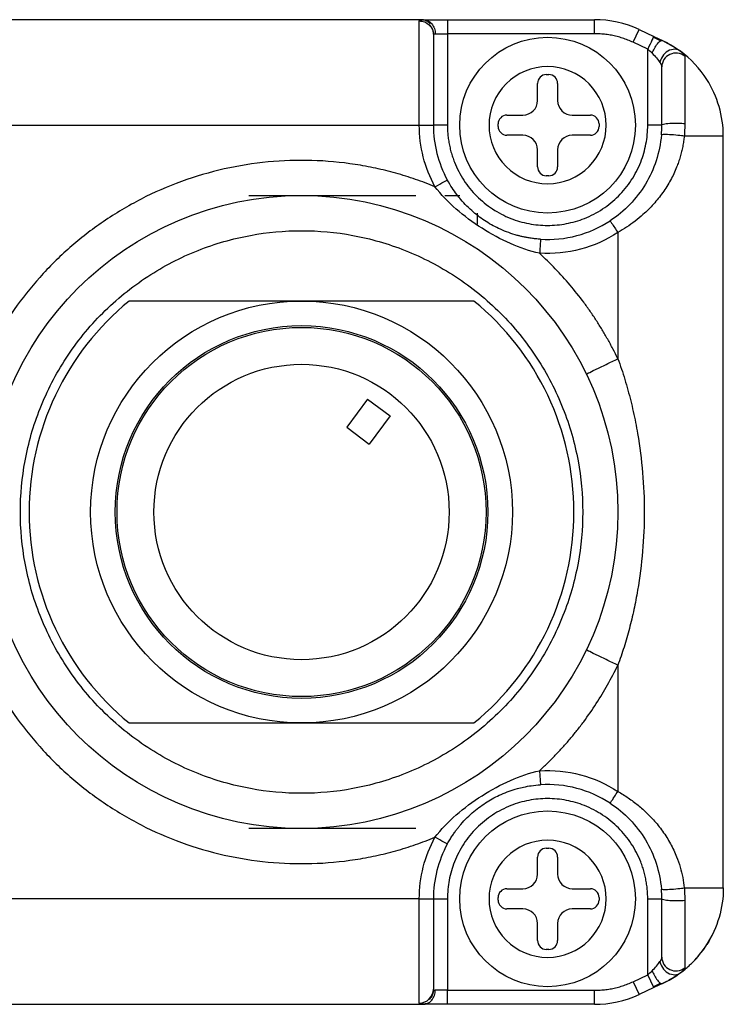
# Model space of a CAD drawing. Header units: inches. Extents: x 0.2 to 10.8, y 0.2 to 8.2.
# Tile 6 of 24: x 4.48 to 4.743, y 1.181 to 1.549. Entities that reach past the tile are written whole.
import ezdxf

# ---------------------------------------------------------------- set-up
doc = ezdxf.new("R2010")
doc.units = ezdxf.units.IN
doc.header["$MEASUREMENT"] = 0

msp = doc.modelspace()

# ---------------------------------------------------------------- linework, layer by layer
for p, q in [((4.630477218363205, 1.54855516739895), (4.434750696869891, 1.54855516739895)), ((4.629070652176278, 1.509185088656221), (4.629070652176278, 1.548086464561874)), ((4.632146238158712, 1.548188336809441), (4.631211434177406, 1.548070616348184)), ((4.639569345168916, 1.54855516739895), (4.639569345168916, 1.543305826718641)), ((4.639569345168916, 1.54855516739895), (4.694489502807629, 1.54855516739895)), ((4.694489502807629, 1.543305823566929), (4.694489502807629, 1.54855516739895)), ((4.633936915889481, 1.544841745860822), (4.634101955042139, 1.54513580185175)), ((4.708909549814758, 1.54010897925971), (4.711128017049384, 1.544866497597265)), ((4.711128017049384, 1.544866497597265), (4.716590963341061, 1.542319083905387)), ((4.635023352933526, 1.543305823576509), (4.639569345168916, 1.543305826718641)), ((4.694489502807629, 1.543305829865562), (4.639569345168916, 1.543305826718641)), ((4.639569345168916, 1.543305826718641), (4.639569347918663, 1.509185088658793)), ((4.714372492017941, 1.537561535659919), (4.7089095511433, 1.540108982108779)), ((4.719160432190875, 1.540653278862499), (4.716454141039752, 1.542070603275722)), ((4.71659096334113, 1.542319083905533), (4.71985615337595, 1.540796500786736)), ((4.714372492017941, 1.509185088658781), (4.714372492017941, 1.537561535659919)), ((4.727231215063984, 1.536227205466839), (4.725994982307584, 1.537157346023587)), ((4.719609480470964, 1.53105394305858), (4.719777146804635, 1.532196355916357)), ((4.676499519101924, 1.528048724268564), (4.677442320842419, 1.528048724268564)), ((4.673218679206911, 1.518405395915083), (4.673218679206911, 1.524767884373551)), ((4.680723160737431, 1.524767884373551), (4.680723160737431, 1.518405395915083)), ((4.661784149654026, 1.512937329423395), (4.667750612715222, 1.512937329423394)), ((4.686191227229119, 1.512937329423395), (4.692949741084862, 1.512937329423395)), ((4.436157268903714, 1.509185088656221), (4.629070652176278, 1.50918508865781)), ((4.629070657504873, 1.50918508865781), (4.634320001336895, 1.509185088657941)), ((4.639569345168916, 1.509185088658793), (4.634320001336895, 1.509185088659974)), ((4.658503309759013, 1.508713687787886), (4.658503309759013, 1.509656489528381)), ((4.696230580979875, 1.509656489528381), (4.696230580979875, 1.508713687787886)), ((4.719621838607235, 1.509185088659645), (4.714372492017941, 1.509185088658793)), ((4.667750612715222, 1.505432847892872), (4.661784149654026, 1.505432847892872)), ((4.692949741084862, 1.505432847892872), (4.686191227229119, 1.505432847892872)), ((4.742587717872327, 1.224541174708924), (4.742587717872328, 1.505115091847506)), ((4.673218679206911, 1.493602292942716), (4.673218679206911, 1.499964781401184)), ((4.680723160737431, 1.499964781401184), (4.680723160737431, 1.493602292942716)), ((4.677442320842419, 1.490321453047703), (4.676499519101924, 1.490321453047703)), ((4.565422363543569, 1.482938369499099), (4.627758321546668, 1.482938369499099)), ((4.638655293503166, 1.482938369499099), (4.644162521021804, 1.482938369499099)), ((4.650724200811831, 1.476376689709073), (4.650724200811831, 1.472262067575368)), ((4.703217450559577, 1.469115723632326), (4.703217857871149, 1.422030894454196)), ((4.64948213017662, 1.44356829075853), (4.520732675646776, 1.44356829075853)), ((4.585107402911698, 1.44356829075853), (4.520732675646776, 1.44356829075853)), ((4.64948213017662, 1.44356829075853), (4.585107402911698, 1.44356829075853)), ((4.609773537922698, 1.406981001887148), (4.601966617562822, 1.396432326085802)), ((4.609773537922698, 1.406981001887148), (4.618212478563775, 1.400735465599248)), ((4.618212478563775, 1.400735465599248), (4.6104055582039, 1.390186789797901)), ((4.601966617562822, 1.396432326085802), (4.6104055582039, 1.390186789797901)), ((4.703217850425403, 1.307625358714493), (4.703217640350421, 1.260540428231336)), ((4.520732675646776, 1.2860879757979), (4.64948213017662, 1.2860879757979)), ((4.520732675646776, 1.2860879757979), (4.585107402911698, 1.2860879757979)), ((4.585107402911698, 1.2860879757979), (4.64948213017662, 1.2860879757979)), ((4.673991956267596, 1.268278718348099), (4.674318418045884, 1.263039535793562)), ((4.699280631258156, 1.256821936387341), (4.699280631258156, 1.256665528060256)), ((4.627758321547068, 1.246717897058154), (4.565422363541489, 1.246717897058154)), ((4.67649951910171, 1.239334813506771), (4.677442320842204, 1.239334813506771)), ((4.673218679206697, 1.22969148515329), (4.673218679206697, 1.236053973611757)), ((4.680723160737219, 1.236053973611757), (4.68072316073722, 1.22969148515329)), ((4.661784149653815, 1.224223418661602), (4.667750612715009, 1.224223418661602)), ((4.686191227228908, 1.224223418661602), (4.692949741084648, 1.224223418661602)), ((4.629070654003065, 1.220471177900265), (4.436157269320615, 1.220471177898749)), ((4.629070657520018, 1.181569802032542), (4.629070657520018, 1.220471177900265)), ((4.629070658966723, 1.220471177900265), (4.634320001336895, 1.220471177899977)), ((4.634320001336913, 1.220471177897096), (4.639569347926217, 1.220471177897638)), ((4.639569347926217, 1.220471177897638), (4.639569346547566, 1.186350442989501)), ((4.6585033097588, 1.219999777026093), (4.6585033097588, 1.220942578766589)), ((4.696230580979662, 1.220942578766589), (4.696230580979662, 1.219999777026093)), ((4.714372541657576, 1.192094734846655), (4.714372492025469, 1.220471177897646)), ((4.714372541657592, 1.220471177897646), (4.719621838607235, 1.220471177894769)), ((4.667750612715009, 1.21671893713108), (4.661784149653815, 1.21671893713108)), ((4.692949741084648, 1.21671893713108), (4.686191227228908, 1.21671893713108)), ((4.673218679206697, 1.204888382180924), (4.673218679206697, 1.211250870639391)), ((4.680723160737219, 1.211250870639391), (4.680723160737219, 1.204888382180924)), ((4.677442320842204, 1.201607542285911), (4.67649951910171, 1.201607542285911)), ((4.719777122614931, 1.197459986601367), (4.719609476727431, 1.198602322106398)), ((4.708909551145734, 1.189547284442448), (4.714372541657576, 1.192094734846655)), ((4.716590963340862, 1.187337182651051), (4.714372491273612, 1.192094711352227)), ((4.725994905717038, 1.192498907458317), (4.727786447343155, 1.193846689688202)), ((4.7089095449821, 1.189547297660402), (4.711128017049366, 1.184789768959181)), ((4.716590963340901, 1.187337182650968), (4.711128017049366, 1.184789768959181)), ((4.716454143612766, 1.187585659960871), (4.719160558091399, 1.189003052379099)), ((4.719856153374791, 1.188859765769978), (4.716590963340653, 1.187337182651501)), ((4.634092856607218, 1.184491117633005), (4.633930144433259, 1.18479806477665)), ((4.639569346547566, 1.186350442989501), (4.635023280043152, 1.186350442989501)), ((4.639569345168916, 1.18110109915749), (4.639569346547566, 1.186350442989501)), ((4.639569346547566, 1.186350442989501), (4.694489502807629, 1.186350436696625)), ((4.694489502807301, 1.18110109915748), (4.694489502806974, 1.186350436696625)), ((4.434750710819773, 1.18110109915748), (4.630477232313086, 1.18110109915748)), ((4.631209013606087, 1.181581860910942), (4.632153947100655, 1.181464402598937)), ((4.694489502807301, 1.18110109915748), (4.639569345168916, 1.18110109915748))]:
    msp.add_line(p, q)
at = {"flags": 128}
msp.add_lwpolyline([(4.71985615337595, 1.540796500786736), (4.724732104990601, 1.538086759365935), (4.726933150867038, 1.536540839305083)], dxfattribs=at)
for centre, radius in [((4.67697091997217, 1.509185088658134), 0.03280839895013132), ((4.585107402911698, 1.364828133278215), 0.1181102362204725), ((4.585107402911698, 1.364828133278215), 0.07874017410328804), ((4.585107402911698, 1.364828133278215), 0.06955382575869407), ((4.585107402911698, 1.364828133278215), 0.06889763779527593), ((4.585107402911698, 1.364828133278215), 0.05511811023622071), ((4.676970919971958, 1.220471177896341), 0.0328083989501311)]:
    msp.add_circle(centre, radius)
for centre, radius, start, end in [((4.694489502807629, 1.509185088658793), 0.03937007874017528, 65.00000000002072, 90), ((4.70321763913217, 1.505115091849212), 0.03937007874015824, 32.50000000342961, 53.60187623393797), ((4.676499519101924, 1.524767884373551), 0.003280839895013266, 90, 180), ((4.677442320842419, 1.524767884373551), 0.003280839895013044, 0, 90), ((4.70321763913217, 1.505115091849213), 0.039370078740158, 0, 32.50000000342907), ((4.667750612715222, 1.518405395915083), 0.005468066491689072, 270.0000000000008, 0), ((4.686191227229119, 1.518405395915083), 0.005468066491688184, 180, 270.0000000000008), ((4.661784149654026, 1.509656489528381), 0.003280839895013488, 90, 180), ((4.692949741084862, 1.509656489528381), 0.003280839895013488, 0, 90), ((4.676970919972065, 1.509185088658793), 0.04265091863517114, 179.999999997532, 208.6231741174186), ((4.661784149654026, 1.508713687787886), 0.003280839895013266, 180, 270.0000000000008), ((4.692949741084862, 1.508713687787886), 0.003280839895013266, 270.0000000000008, 0), ((4.667750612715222, 1.499964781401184), 0.005468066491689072, 0, 90), ((4.686191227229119, 1.499964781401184), 0.005468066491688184, 90, 180), ((4.676499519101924, 1.493602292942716), 0.003280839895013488, 180, 270.0000000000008), ((4.677442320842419, 1.493602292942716), 0.003280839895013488, 270.0000000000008, 0), ((4.676970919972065, 1.509185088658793), 0.04265091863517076, 266.4344429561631, 303.2261654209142), ((4.585107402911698, 1.364828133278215), 0.1017060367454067, 129.2680260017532, 230.7319739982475), ((4.585107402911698, 1.364828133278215), 0.1017060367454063, 309.2680260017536, 50.73197399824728), ((4.676970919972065, 1.220471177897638), 0.04265091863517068, 56.77384061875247, 93.56555870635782), ((4.676970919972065, 1.220471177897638), 0.04265091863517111, 151.3768275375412, 180), ((4.67649951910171, 1.236053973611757), 0.003280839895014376, 90, 180), ((4.677442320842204, 1.236053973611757), 0.003280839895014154, 0, 90), ((4.667750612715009, 1.22969148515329), 0.005468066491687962, 270.0000000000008, 0), ((4.686191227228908, 1.22969148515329), 0.005468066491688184, 180, 270.0000000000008), ((4.661784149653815, 1.220942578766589), 0.003280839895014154, 90, 180), ((4.692949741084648, 1.220942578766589), 0.003280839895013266, 0, 90), ((4.661784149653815, 1.219999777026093), 0.003280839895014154, 180, 270.0000000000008), ((4.692949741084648, 1.219999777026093), 0.003280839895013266, 270.0000000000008, 0), ((4.667750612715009, 1.211250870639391), 0.005468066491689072, 0, 90), ((4.686191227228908, 1.211250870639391), 0.005468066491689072, 90, 180), ((4.703217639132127, 1.224541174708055), 0.03937007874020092, 315.8718902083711, 335.7415751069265), ((4.67649951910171, 1.204888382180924), 0.003280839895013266, 180, 270.0000000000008), ((4.677442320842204, 1.204888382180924), 0.003280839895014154, 270.0000000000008, 0), ((4.703217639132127, 1.224541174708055), 0.03937007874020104, 295.000000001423, 311.5015719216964), ((4.694489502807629, 1.220471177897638), 0.03937007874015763, 269.9999999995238, 294.9999999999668)]:
    msp.add_arc(centre, radius, start, end)
for points, knots in [([(4.629070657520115, 1.548086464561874), (4.629081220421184, 1.548148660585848), (4.629102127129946, 1.548271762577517), (4.629276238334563, 1.548402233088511), (4.629558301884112, 1.548492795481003), (4.629948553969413, 1.548545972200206), (4.63030069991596, 1.548552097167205), (4.630477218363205, 1.54855516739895)], [0, 0, 0, 0, 0.2050479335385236, 0.4058428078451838, 0.6040852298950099, 0.8015417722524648, 0.9999999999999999, 0.9999999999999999, 0.9999999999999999, 0.9999999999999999]), ([(4.629070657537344, 1.548085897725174), (4.629689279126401, 1.548085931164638), (4.630356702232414, 1.547974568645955), (4.631649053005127, 1.547469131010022), (4.632269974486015, 1.547073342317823), (4.633295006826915, 1.546060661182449), (4.633695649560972, 1.545447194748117), (4.634207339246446, 1.544170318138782), (4.634320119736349, 1.543510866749), (4.634320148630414, 1.542899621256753)], [0, 0, 0, 0, 0.25, 0.25, 0.5, 0.5, 0.75, 0.75, 1, 1, 1, 1]), ([(4.63324057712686, 1.546992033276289), (4.632982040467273, 1.547234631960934), (4.632470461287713, 1.547714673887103), (4.631566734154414, 1.54819110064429), (4.630640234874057, 1.548481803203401), (4.630016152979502, 1.548511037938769), (4.629713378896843, 1.548525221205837)], [0, 0, 0, 0, 0.2630023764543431, 0.5204157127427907, 0.7673291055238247, 1, 1, 1, 1]), ([(4.630477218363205, 1.54855516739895), (4.630670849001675, 1.54855516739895), (4.63105536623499, 1.54855516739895), (4.631748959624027, 1.54855516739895), (4.632520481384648, 1.54855516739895), (4.63337871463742, 1.54855516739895), (4.634762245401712, 1.54855516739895), (4.636814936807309, 1.54855516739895), (4.638649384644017, 1.54855516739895), (4.639569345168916, 1.54855516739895)], [0, 0, 0, 0, 0.1007418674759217, 0.2000560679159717, 0.2990521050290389, 0.3988500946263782, 0.5005436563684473, 0.7495267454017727, 1, 1, 1, 1]), ([(4.630477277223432, 1.548554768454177), (4.63101301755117, 1.548554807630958), (4.631591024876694, 1.548442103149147), (4.632710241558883, 1.547930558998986), (4.633247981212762, 1.547529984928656), (4.634135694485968, 1.546505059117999), (4.6344826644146, 1.54588417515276), (4.634925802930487, 1.544591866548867), (4.635023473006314, 1.543924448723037), (4.635023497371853, 1.543305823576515)], [0, 0, 0, 0, 0.25, 0.25, 0.5, 0.5, 0.75, 0.75, 1, 1, 1, 1]), ([(4.632785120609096, 1.546771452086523), (4.633030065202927, 1.546499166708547), (4.63351474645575, 1.54596038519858), (4.634002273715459, 1.545004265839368), (4.634305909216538, 1.544022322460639), (4.634345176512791, 1.543359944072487), (4.63436422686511, 1.543038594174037)], [0, 0, 0, 0, 0.2630077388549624, 0.5204234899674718, 0.7673356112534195, 1, 1, 1, 1]), ([(4.634320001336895, 1.54289959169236), (4.634320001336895, 1.54164737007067), (4.634320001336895, 1.537560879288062), (4.634320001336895, 1.525196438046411), (4.634320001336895, 1.517324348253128), (4.634320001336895, 1.509185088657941)], [0, 0, 0, 0, 0.5, 0.5, 1, 1, 1, 1]), ([(4.7089095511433, 1.540108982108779), (4.70825535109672, 1.540400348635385), (4.706953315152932, 1.540980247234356), (4.704944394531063, 1.541693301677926), (4.702910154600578, 1.542283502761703), (4.700845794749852, 1.542741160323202), (4.698752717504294, 1.543065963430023), (4.696630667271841, 1.543268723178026), (4.695205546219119, 1.543293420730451), (4.694489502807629, 1.543305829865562)], [0, 0, 0, 0, 0.1442638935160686, 0.2871243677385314, 0.4291361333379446, 0.5708638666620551, 0.7128756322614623, 0.8557361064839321, 1, 1, 1, 1]), ([(4.71659102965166, 1.542319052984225), (4.716591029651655, 1.542319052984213), (4.716351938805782, 1.54180632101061), (4.715530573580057, 1.540044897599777), (4.71495335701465, 1.538807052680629), (4.714372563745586, 1.537561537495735)], [0, 0, 0, 0, 0.5, 0.5, 1, 1, 1, 1]), ([(4.71600508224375, 1.536038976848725), (4.716236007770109, 1.536587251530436), (4.716524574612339, 1.537195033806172), (4.717199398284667, 1.538409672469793), (4.717585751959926, 1.539013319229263), (4.718362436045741, 1.540011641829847), (4.718749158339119, 1.540399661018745), (4.719403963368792, 1.540835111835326), (4.719669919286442, 1.540883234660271), (4.719855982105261, 1.540796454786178)], [0, 0, 0, 0, 0.25, 0.25, 0.5, 0.5, 0.75, 0.75, 1, 1, 1, 1]), ([(4.716590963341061, 1.542319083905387), (4.716960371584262, 1.542146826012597), (4.717696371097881, 1.541803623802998), (4.718791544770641, 1.54129293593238), (4.719501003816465, 1.540962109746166), (4.719856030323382, 1.540796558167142)], [0, 0, 0, 0, 0.3348500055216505, 0.6671465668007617, 1, 1, 1, 1]), ([(4.719856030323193, 1.540796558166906), (4.720220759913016, 1.540622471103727), (4.720946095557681, 1.540276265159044), (4.721977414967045, 1.539734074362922), (4.722957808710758, 1.539184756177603), (4.724124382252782, 1.53848644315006), (4.725404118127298, 1.53765440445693), (4.726195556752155, 1.537082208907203), (4.726579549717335, 1.536804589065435)], [0, 0, 0, 0, 0.1354523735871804, 0.2693733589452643, 0.4025274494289, 0.5356923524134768, 0.7747255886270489, 1, 1, 1, 1]), ([(4.726579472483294, 1.536804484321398), (4.726059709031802, 1.537187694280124), (4.725355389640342, 1.537471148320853), (4.723696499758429, 1.537532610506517), (4.722750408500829, 1.537294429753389), (4.721055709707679, 1.536310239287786), (4.720326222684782, 1.535579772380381), (4.719325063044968, 1.534049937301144), (4.719044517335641, 1.53326347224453), (4.718918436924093, 1.532579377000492)], [0, 0, 0, 0, 0.2500000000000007, 0.2500000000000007, 0.5000000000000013, 0.5000000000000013, 0.750000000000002, 0.750000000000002, 1, 1, 1, 1]), ([(4.728202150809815, 1.534934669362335), (4.727438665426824, 1.535548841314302), (4.726494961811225, 1.535945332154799), (4.724534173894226, 1.536182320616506), (4.723520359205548, 1.53602242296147), (4.721734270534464, 1.535194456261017), (4.72096497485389, 1.53452776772), (4.719907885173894, 1.532891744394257), (4.719621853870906, 1.53192513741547), (4.719621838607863, 1.530956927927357)], [0, 0, 0, 0, 0.25, 0.25, 0.5, 0.5, 0.75, 0.75, 1, 1, 1, 1]), ([(4.726579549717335, 1.536804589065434), (4.72675355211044, 1.536672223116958), (4.727096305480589, 1.536411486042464), (4.727502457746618, 1.536048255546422), (4.72786216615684, 1.535668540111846), (4.728147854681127, 1.535272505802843), (4.728184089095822, 1.535047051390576), (4.728202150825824, 1.534934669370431)], [0, 0, 0, 0, 0.1754867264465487, 0.3456772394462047, 0.5157926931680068, 0.7586377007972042, 1, 1, 1, 1]), ([(4.728202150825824, 1.534934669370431), (4.728201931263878, 1.534783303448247), (4.728201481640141, 1.534473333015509), (4.728200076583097, 1.533808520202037), (4.72820090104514, 1.532954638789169), (4.728203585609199, 1.531610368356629), (4.728197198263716, 1.529470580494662), (4.728203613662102, 1.526694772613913), (4.728201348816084, 1.523778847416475), (4.728203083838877, 1.52123087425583), (4.728201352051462, 1.518435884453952), (4.728203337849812, 1.515836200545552), (4.728200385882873, 1.512915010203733), (4.728201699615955, 1.510983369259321), (4.728202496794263, 1.509811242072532)], [0, 0, 0, 0, 0.05634357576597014, 0.1153816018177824, 0.1778211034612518, 0.2441685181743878, 0.3620885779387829, 0.4999587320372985, 0.5819059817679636, 0.6746033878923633, 0.7509886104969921, 0.8406691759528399, 0.9033174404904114, 1, 1, 1, 1]), ([(4.67697091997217, 1.531057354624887), (4.68277164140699, 1.531057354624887), (4.688335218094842, 1.528752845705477), (4.696538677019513, 1.520549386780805), (4.698843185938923, 1.514985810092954), (4.698843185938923, 1.503384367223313), (4.696538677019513, 1.497820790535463), (4.688335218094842, 1.489617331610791), (4.68277164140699, 1.487312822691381), (4.67117019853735, 1.487312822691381), (4.665606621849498, 1.489617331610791), (4.657403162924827, 1.497820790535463), (4.655098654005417, 1.503384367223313), (4.655098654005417, 1.514985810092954), (4.657403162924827, 1.520549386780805), (4.665606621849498, 1.528752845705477), (4.67117019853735, 1.531057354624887), (4.67697091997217, 1.531057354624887)], [0, 0, 0, 0, 0.125, 0.125, 0.25, 0.25, 0.375, 0.375, 0.5, 0.5, 0.625, 0.625, 0.75, 0.75, 0.875, 0.875, 1, 1, 1, 1]), ([(4.719621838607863, 1.509185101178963), (4.719621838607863, 1.514503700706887), (4.719621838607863, 1.519440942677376), (4.719621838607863, 1.527224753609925), (4.719621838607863, 1.529885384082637), (4.719621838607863, 1.530956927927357)], [0, 0, 0, 0, 0.4999999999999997, 0.4999999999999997, 1, 1, 1, 1]), ([(4.639569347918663, 1.509185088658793), (4.639579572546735, 1.50850902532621), (4.639599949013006, 1.507161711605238), (4.639766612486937, 1.505151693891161), (4.640033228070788, 1.503161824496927), (4.640409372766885, 1.501192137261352), (4.640892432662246, 1.499242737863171), (4.64148327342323, 1.497313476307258), (4.642818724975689, 1.49366045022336), (4.645478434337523, 1.488498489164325), (4.650343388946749, 1.48256139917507), (4.656283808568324, 1.477693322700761), (4.66293399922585, 1.474264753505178), (4.669917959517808, 1.472216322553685), (4.676968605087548, 1.47156723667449), (4.684021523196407, 1.472215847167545), (4.691003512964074, 1.474263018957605), (4.697656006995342, 1.477692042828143), (4.703594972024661, 1.482558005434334), (4.708462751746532, 1.488496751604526), (4.711352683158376, 1.494107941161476), (4.712946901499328, 1.498738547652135), (4.713767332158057, 1.50216429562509), (4.71427923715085, 1.505653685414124), (4.714341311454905, 1.50800433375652), (4.71437249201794, 1.509185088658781)], [0, 0, 0, 0, 0.01728009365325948, 0.03443716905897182, 0.05152096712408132, 0.0685818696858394, 0.08567046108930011, 0.1028370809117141, 0.1201313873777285, 0.1850800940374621, 0.2500887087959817, 0.3150374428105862, 0.3800460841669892, 0.4400005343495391, 0.5000142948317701, 0.5599687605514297, 0.6199825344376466, 0.6849312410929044, 0.7499398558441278, 0.8148885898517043, 0.8798972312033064, 0.9100471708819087, 0.9399340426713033, 0.9698282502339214, 1, 1, 1, 1]), ([(4.719621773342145, 1.509185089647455), (4.719621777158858, 1.509307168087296), (4.719807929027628, 1.509449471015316), (4.720801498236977, 1.509719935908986), (4.721625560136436, 1.509844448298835), (4.723629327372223, 1.509990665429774), (4.724775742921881, 1.510009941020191), (4.726760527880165, 1.509956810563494), (4.7275911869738, 1.509888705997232), (4.728202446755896, 1.509811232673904)], [0, 0, 0, 0, 0.25, 0.25, 0.5, 0.5, 0.75, 0.75, 1, 1, 1, 1]), ([(4.728202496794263, 1.509811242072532), (4.728194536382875, 1.509045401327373), (4.728178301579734, 1.507483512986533), (4.728061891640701, 1.505914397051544), (4.728002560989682, 1.505114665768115)], [0, 0, 0, 0, 0.4903300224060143, 1, 1, 1, 1]), ([(4.719467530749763, 1.505561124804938), (4.71918426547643, 1.502242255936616), (4.718512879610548, 1.498995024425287), (4.716499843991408, 1.492843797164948), (4.715160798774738, 1.489930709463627), (4.711885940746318, 1.484484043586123), (4.709946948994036, 1.481947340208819), (4.705520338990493, 1.477337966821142), (4.703026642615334, 1.475266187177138), (4.700341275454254, 1.473507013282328)], [0, 0, 0, 0, 0.25, 0.25, 0.5, 0.5, 0.75, 0.75, 1, 1, 1, 1]), ([(4.728002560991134, 1.505114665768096), (4.727930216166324, 1.504469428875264), (4.727784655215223, 1.503171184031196), (4.727450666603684, 1.501234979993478), (4.727028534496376, 1.499295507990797), (4.726507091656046, 1.497354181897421), (4.725885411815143, 1.495410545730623), (4.724784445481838, 1.492461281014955), (4.722945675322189, 1.488565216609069), (4.720058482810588, 1.483977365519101), (4.716611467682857, 1.479677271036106), (4.713083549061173, 1.476168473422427), (4.70966709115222, 1.47333991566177), (4.706533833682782, 1.471084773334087), (4.704321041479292, 1.469770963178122), (4.703217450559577, 1.469115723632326)], [0, 0, 0, 0, 0.04215803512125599, 0.08482381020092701, 0.1281347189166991, 0.1722221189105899, 0.2172105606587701, 0.2632172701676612, 0.3816211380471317, 0.5051183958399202, 0.6267923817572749, 0.7494382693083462, 0.8336242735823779, 0.9170230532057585, 1, 1, 1, 1]), ([(4.728002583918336, 1.505114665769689), (4.727393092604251, 1.505200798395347), (4.726566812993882, 1.505301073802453), (4.724596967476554, 1.505491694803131), (4.723461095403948, 1.505579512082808), (4.721473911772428, 1.505683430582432), (4.720654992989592, 1.505697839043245), (4.719662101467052, 1.505662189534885), (4.719472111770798, 1.505615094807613), (4.719467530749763, 1.505561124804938)], [0, 0, 0, 0, 0.25, 0.25, 0.5, 0.5, 0.75, 0.75, 1, 1, 1, 1]), ([(4.742587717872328, 1.505115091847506), (4.742587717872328, 1.505115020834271), (4.741267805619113, 1.505114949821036), (4.736241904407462, 1.505114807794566), (4.732539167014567, 1.505114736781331), (4.728002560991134, 1.505114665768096)], [0, 0, 0, 0, 0.5, 0.5, 1, 1, 1, 1]), ([(4.634924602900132, 1.486238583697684), (4.633723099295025, 1.486719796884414), (4.631323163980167, 1.487680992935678), (4.627675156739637, 1.488986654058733), (4.62399930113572, 1.490189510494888), (4.620291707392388, 1.491280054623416), (4.616553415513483, 1.492260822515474), (4.612784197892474, 1.493131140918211), (4.608983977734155, 1.493891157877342), (4.601082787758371, 1.495231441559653), (4.58894596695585, 1.496351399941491), (4.572513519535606, 1.495798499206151), (4.556154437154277, 1.493197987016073), (4.540210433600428, 1.488509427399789), (4.525025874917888, 1.481897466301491), (4.511044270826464, 1.473561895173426), (4.498354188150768, 1.463727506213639), (4.483630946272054, 1.449144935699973), (4.46843525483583, 1.427606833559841), (4.456642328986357, 1.397660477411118), (4.452467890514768, 1.364828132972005), (4.456642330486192, 1.331995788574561), (4.468435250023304, 1.30204943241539), (4.483629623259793, 1.280513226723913), (4.498352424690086, 1.265930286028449), (4.511040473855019, 1.256096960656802), (4.525023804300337, 1.247759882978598), (4.540206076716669, 1.241148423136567), (4.556152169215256, 1.236458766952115), (4.572508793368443, 1.233858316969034), (4.588944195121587, 1.233304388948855), (4.602367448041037, 1.234544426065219), (4.612787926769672, 1.236465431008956), (4.62030236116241, 1.238324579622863), (4.627706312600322, 1.24059688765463), (4.632515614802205, 1.242476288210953), (4.634924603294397, 1.243417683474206)], [0, 0, 0, 0, 0.00755606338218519, 0.01509280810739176, 0.02261678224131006, 0.03013456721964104, 0.03765276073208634, 0.04517795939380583, 0.05271674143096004, 0.0602756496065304, 0.09196511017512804, 0.1236678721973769, 0.1560338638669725, 0.1884134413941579, 0.2204376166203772, 0.252475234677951, 0.2832007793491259, 0.3139397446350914, 0.3732142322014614, 0.4356169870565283, 0.5000032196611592, 0.5643894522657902, 0.6267922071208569, 0.6860666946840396, 0.7167922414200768, 0.7475312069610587, 0.7795553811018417, 0.8115929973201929, 0.8439589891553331, 0.8763385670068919, 0.9080280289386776, 0.9397307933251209, 0.9548220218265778, 0.969862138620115, 0.984903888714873, 1, 1, 1, 1]), ([(4.634924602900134, 1.486238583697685), (4.636130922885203, 1.486896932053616), (4.637329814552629, 1.487551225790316), (4.639035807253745, 1.488482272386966), (4.639532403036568, 1.488753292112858), (4.639532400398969, 1.488753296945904)], [0, 0, 0, 0, 0.5, 0.5, 1, 1, 1, 1]), ([(4.674318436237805, 1.466616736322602), (4.673720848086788, 1.466661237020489), (4.672569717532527, 1.466746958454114), (4.670919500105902, 1.466956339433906), (4.669409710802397, 1.467201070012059), (4.668037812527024, 1.467473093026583), (4.666800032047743, 1.467758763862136), (4.663864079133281, 1.468524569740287), (4.659514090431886, 1.470096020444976), (4.654002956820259, 1.473078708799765), (4.648990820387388, 1.476790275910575), (4.64544728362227, 1.480326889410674), (4.64293211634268, 1.483441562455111), (4.641200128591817, 1.485861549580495), (4.640117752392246, 1.487738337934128), (4.63953240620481, 1.48875330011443)], [0, 0, 0, 0, 0.04161130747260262, 0.08015561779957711, 0.1156844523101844, 0.1482395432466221, 0.1778553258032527, 0.2045607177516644, 0.3607338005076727, 0.500433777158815, 0.6383668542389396, 0.7925343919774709, 0.8496251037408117, 0.9186776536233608, 1, 1, 1, 1]), ([(4.673991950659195, 1.461377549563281), (4.670354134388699, 1.462185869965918), (4.666688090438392, 1.463438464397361), (4.659473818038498, 1.466607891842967), (4.655905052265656, 1.468532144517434), (4.649066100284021, 1.472884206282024), (4.645811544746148, 1.475302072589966), (4.639884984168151, 1.480494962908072), (4.637197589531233, 1.483285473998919), (4.634924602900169, 1.486238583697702)], [0, 0, 0, 0, 0.25, 0.25, 0.5, 0.5, 0.75, 0.75, 1, 1, 1, 1]), ([(4.700341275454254, 1.473507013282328), (4.700341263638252, 1.473507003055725), (4.700386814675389, 1.473437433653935), (4.700618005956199, 1.473084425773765), (4.700805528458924, 1.472798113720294), (4.701330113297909, 1.471997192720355), (4.701667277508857, 1.471482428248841), (4.702417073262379, 1.470337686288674), (4.702826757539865, 1.46971220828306), (4.703217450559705, 1.469115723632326)], [0, 0, 0, 0, 0.25, 0.25, 0.5, 0.5, 0.75, 0.75, 1, 1, 1, 1]), ([(4.585107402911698, 1.469815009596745), (4.578704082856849, 1.469815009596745), (4.565513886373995, 1.468605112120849), (4.545946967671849, 1.462979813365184), (4.527131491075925, 1.453232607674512), (4.51034160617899, 1.439593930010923), (4.496702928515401, 1.422804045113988), (4.486955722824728, 1.403988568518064), (4.481330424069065, 1.384421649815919), (4.479533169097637, 1.364828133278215), (4.481330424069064, 1.345234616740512), (4.486955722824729, 1.325667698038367), (4.496702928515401, 1.306852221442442), (4.51034160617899, 1.290062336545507), (4.527131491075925, 1.276423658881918), (4.545946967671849, 1.266676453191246), (4.565513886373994, 1.261051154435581), (4.585107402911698, 1.259253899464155), (4.604700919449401, 1.261051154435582), (4.624267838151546, 1.266676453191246), (4.643083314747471, 1.276423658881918), (4.659873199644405, 1.290062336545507), (4.673511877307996, 1.306852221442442), (4.683259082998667, 1.325667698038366), (4.688884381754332, 1.345234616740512), (4.690681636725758, 1.364828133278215), (4.688884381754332, 1.384421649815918), (4.683259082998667, 1.403988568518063), (4.673511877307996, 1.422804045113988), (4.659873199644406, 1.439593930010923), (4.643083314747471, 1.453232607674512), (4.624267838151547, 1.462979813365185), (4.604700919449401, 1.468605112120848), (4.591510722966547, 1.469815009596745), (4.585107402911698, 1.469815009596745)], [0, 0, 0, 0, 0.02912900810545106, 0.06000283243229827, 0.09216020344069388, 0.125, 0.1578397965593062, 0.1899971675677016, 0.2208709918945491, 0.25, 0.279129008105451, 0.3100028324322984, 0.3421602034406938, 0.3750000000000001, 0.4078397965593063, 0.4399971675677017, 0.470870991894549, 0.4999999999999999, 0.529129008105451, 0.5600028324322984, 0.5921602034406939, 0.6249999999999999, 0.6578397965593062, 0.6899971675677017, 0.7208709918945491, 0.7499999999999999, 0.7791290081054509, 0.8100028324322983, 0.8421602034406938, 0.8749999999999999, 0.907839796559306, 0.9399971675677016, 0.9708709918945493, 1, 1, 1, 1]), ([(4.674318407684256, 1.466616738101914), (4.674318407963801, 1.466616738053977), (4.674311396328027, 1.466504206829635), (4.674279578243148, 1.465993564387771), (4.67425466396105, 1.465593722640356), (4.674190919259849, 1.46457070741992), (4.674152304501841, 1.46395099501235), (4.674071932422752, 1.46266113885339), (4.674030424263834, 1.461994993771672), (4.673991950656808, 1.461377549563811)], [0, 0, 0, 0, 0.25, 0.25, 0.5, 0.5, 0.75, 0.75, 1, 1, 1, 1]), ([(4.703217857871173, 1.422030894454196), (4.70260899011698, 1.423259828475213), (4.701392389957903, 1.425715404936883), (4.699423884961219, 1.429322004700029), (4.697353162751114, 1.432866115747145), (4.695169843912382, 1.436342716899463), (4.692876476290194, 1.439752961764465), (4.689677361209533, 1.44420478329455), (4.685418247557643, 1.449570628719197), (4.679938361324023, 1.455702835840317), (4.675975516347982, 1.459484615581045), (4.673991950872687, 1.461377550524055)], [0, 0, 0, 0, 0.08345462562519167, 0.166753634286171, 0.2499787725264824, 0.3332120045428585, 0.4165352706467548, 0.5000302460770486, 0.666763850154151, 0.8332017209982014, 0.9999999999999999, 0.9999999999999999, 0.9999999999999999, 0.9999999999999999]), ([(4.691406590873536, 1.416311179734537), (4.691406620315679, 1.416311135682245), (4.691660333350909, 1.416433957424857), (4.692811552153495, 1.416991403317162), (4.693712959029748, 1.41742791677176), (4.696019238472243, 1.418544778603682), (4.697416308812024, 1.419221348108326), (4.700324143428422, 1.420629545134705), (4.701825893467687, 1.421356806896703), (4.70321785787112, 1.422030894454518)], [0, 0, 0, 0, 0.25, 0.25, 0.5, 0.5, 0.75, 0.75, 1, 1, 1, 1]), ([(4.703217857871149, 1.422030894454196), (4.703672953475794, 1.420748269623), (4.704584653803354, 1.418178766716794), (4.70582683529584, 1.414274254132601), (4.706978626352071, 1.410326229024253), (4.708030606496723, 1.406331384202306), (4.708985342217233, 1.402290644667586), (4.709842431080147, 1.398203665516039), (4.71123405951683, 1.390642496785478), (4.712650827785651, 1.379529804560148), (4.713263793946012, 1.364844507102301), (4.712654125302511, 1.35015761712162), (4.711105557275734, 1.338006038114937), (4.70925351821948, 1.3284145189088), (4.707556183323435, 1.321342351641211), (4.705579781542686, 1.314403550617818), (4.704003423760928, 1.309879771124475), (4.703217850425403, 1.307625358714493)], [0, 0, 0, 0, 0.03498952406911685, 0.07009507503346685, 0.1053396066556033, 0.1407458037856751, 0.1763360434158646, 0.2121323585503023, 0.2481564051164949, 0.3741013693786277, 0.499879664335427, 0.6256218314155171, 0.7515935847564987, 0.8145468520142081, 0.8768527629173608, 0.9386299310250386, 1, 1, 1, 1]), ([(4.703217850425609, 1.307625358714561), (4.701825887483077, 1.308299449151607), (4.700324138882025, 1.309026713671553), (4.697416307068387, 1.310434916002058), (4.696019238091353, 1.311111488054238), (4.693712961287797, 1.312228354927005), (4.692811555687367, 1.312664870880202), (4.691660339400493, 1.313222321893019), (4.69140662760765, 1.313345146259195), (4.691406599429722, 1.313345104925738)], [0, 0, 0, 0, 0.25, 0.25, 0.5, 0.5, 0.75, 0.75, 1, 1, 1, 1]), ([(4.673991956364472, 1.268278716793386), (4.674992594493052, 1.269216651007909), (4.676992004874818, 1.27109077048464), (4.679876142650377, 1.274017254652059), (4.682670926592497, 1.277023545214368), (4.685368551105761, 1.280118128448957), (4.687970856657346, 1.283298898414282), (4.691308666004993, 1.287647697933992), (4.695215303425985, 1.293275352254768), (4.699502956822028, 1.300293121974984), (4.701978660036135, 1.305179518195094), (4.703217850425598, 1.307625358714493)], [0, 0, 0, 0, 0.08345462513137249, 0.1667536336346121, 0.2499787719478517, 0.3332120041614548, 0.4165352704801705, 0.5000302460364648, 0.6667638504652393, 0.8332017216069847, 1, 1, 1, 1]), ([(4.634924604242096, 1.243417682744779), (4.637197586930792, 1.24637078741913), (4.639884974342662, 1.24916129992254), (4.645811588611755, 1.254354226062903), (4.649066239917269, 1.256772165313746), (4.655905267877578, 1.261124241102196), (4.659473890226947, 1.263048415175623), (4.666688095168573, 1.26621779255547), (4.670354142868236, 1.267470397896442), (4.673991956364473, 1.268278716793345)], [0, 0, 0, 0, 0.25, 0.25, 0.5, 0.5, 0.75, 0.75, 1, 1, 1, 1]), ([(4.639532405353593, 1.240902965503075), (4.639831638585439, 1.241435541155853), (4.640407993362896, 1.242461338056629), (4.641315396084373, 1.243893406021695), (4.642195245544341, 1.245179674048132), (4.643041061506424, 1.246326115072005), (4.6438416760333, 1.247342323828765), (4.645821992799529, 1.249711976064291), (4.649167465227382, 1.253031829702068), (4.654270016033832, 1.256746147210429), (4.659741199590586, 1.259649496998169), (4.664365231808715, 1.261304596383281), (4.668184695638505, 1.262233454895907), (4.67105637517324, 1.262760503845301), (4.673173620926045, 1.262941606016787), (4.674318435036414, 1.263039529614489)], [0, 0, 0, 0, 0.04241922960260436, 0.08170391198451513, 0.1179076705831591, 0.151073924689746, 0.1812382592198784, 0.2084309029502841, 0.3673705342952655, 0.5098311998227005, 0.6450589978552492, 0.7964763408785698, 0.8525066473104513, 0.9202489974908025, 1, 1, 1, 1]), ([(4.700341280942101, 1.256149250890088), (4.700341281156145, 1.256149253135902), (4.700386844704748, 1.256218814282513), (4.700618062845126, 1.256571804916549), (4.700805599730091, 1.256858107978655), (4.701330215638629, 1.257659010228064), (4.701667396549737, 1.258173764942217), (4.702417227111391, 1.259318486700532), (4.702826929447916, 1.259943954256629), (4.703217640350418, 1.260540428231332)], [0, 0, 0, 0, 0.25, 0.25, 0.5, 0.5, 0.75, 0.75, 1, 1, 1, 1]), ([(4.703217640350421, 1.260540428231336), (4.70387730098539, 1.260155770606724), (4.705197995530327, 1.259385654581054), (4.707116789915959, 1.258129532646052), (4.708985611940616, 1.256798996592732), (4.710796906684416, 1.255386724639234), (4.7133846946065, 1.253182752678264), (4.716556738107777, 1.250040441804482), (4.720017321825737, 1.245737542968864), (4.722920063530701, 1.24113816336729), (4.725060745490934, 1.236619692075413), (4.726530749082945, 1.23237864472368), (4.727506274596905, 1.228476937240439), (4.727838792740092, 1.225840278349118), (4.728002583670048, 1.224541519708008)], [0, 0, 0, 0, 0.0493883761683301, 0.09887956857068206, 0.1485516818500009, 0.1984819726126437, 0.2487465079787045, 0.3714351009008, 0.4932074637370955, 0.6172476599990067, 0.7362248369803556, 0.8273991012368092, 0.9149806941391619, 1, 1, 1, 1]), ([(4.714372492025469, 1.220471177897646), (4.714362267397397, 1.22114724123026), (4.714341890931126, 1.222494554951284), (4.714175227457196, 1.224504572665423), (4.713908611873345, 1.226494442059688), (4.71353246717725, 1.228464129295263), (4.713049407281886, 1.230413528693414), (4.712458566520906, 1.232342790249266), (4.711123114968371, 1.235995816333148), (4.708463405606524, 1.241157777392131), (4.703598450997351, 1.247094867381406), (4.697658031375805, 1.251962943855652), (4.691007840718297, 1.255391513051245), (4.68402388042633, 1.257439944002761), (4.676973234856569, 1.258089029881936), (4.669920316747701, 1.257440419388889), (4.662938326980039, 1.255393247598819), (4.656285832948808, 1.25196422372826), (4.650346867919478, 1.247098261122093), (4.645479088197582, 1.241159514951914), (4.642589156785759, 1.235548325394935), (4.640994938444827, 1.230917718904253), (4.640174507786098, 1.227491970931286), (4.639662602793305, 1.224002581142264), (4.639600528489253, 1.221651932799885), (4.639569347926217, 1.220471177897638)], [0, 0, 0, 0, 0.01728009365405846, 0.03443716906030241, 0.0515209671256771, 0.06858186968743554, 0.08567046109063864, 0.1028370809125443, 0.1201313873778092, 0.1850800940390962, 0.2500887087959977, 0.3150374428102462, 0.3800460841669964, 0.4400005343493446, 0.5000142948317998, 0.5599687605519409, 0.6199825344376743, 0.6849312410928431, 0.7499398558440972, 0.8148885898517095, 0.8798972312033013, 0.9100471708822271, 0.9399340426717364, 0.9698282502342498, 1, 1, 1, 1]), ([(4.70034127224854, 1.256149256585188), (4.703026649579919, 1.254390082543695), (4.705520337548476, 1.252318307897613), (4.709946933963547, 1.247708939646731), (4.71188596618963, 1.24517219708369), (4.71516085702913, 1.239725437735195), (4.716499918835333, 1.236812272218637), (4.718512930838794, 1.230661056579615), (4.719184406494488, 1.227413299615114), (4.719467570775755, 1.224095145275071)], [0, 0, 0, 0, 0.25, 0.25, 0.5, 0.5, 0.75, 0.75, 1, 1, 1, 1]), ([(4.639532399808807, 1.240902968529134), (4.6395324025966, 1.240902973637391), (4.639035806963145, 1.241173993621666), (4.637329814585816, 1.242105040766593), (4.636130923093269, 1.242759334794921), (4.634924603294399, 1.243417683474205)], [0, 0, 0, 0, 0.5, 0.5, 1, 1, 1, 1]), ([(4.676970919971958, 1.242343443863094), (4.682771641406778, 1.242343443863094), (4.688335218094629, 1.240038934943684), (4.6965386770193, 1.231835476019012), (4.698843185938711, 1.226271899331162), (4.698843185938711, 1.214670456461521), (4.6965386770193, 1.20910687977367), (4.688335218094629, 1.200903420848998), (4.682771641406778, 1.198598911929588), (4.671170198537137, 1.198598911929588), (4.665606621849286, 1.200903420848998), (4.657403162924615, 1.20910687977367), (4.655098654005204, 1.214670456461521), (4.655098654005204, 1.226271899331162), (4.657403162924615, 1.231835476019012), (4.665606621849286, 1.240038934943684), (4.671170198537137, 1.242343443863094), (4.676970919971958, 1.242343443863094)], [0, 0, 0, 0, 0.125, 0.125, 0.25, 0.25, 0.375, 0.375, 0.5, 0.5, 0.625, 0.625, 0.75, 0.75, 0.875, 0.875, 1, 1, 1, 1]), ([(4.719467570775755, 1.224095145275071), (4.71947216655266, 1.224041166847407), (4.71966217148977, 1.223994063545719), (4.720655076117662, 1.223958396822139), (4.721473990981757, 1.223972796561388), (4.723461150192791, 1.224076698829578), (4.724597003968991, 1.224164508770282), (4.726566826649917, 1.224355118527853), (4.727393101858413, 1.224455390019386), (4.728002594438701, 1.224541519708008)], [0, 0, 0, 0, 0.25, 0.25, 0.5, 0.5, 0.75, 0.75, 1, 1, 1, 1]), ([(4.728002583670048, 1.224541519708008), (4.732539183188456, 1.224541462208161), (4.736241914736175, 1.224541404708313), (4.741267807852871, 1.224541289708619), (4.742587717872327, 1.224541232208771), (4.742587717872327, 1.224541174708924)], [0, 0, 0, 0, 0.5, 0.5, 1, 1, 1, 1]), ([(4.728002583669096, 1.224541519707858), (4.728061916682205, 1.223741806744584), (4.728178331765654, 1.222172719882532), (4.728194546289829, 1.220610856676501), (4.728202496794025, 1.219845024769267)], [0, 0, 0, 0, 0.5096677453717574, 1, 1, 1, 1]), ([(4.634320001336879, 1.220471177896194), (4.634320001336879, 1.212331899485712), (4.634320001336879, 1.204459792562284), (4.634320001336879, 1.192095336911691), (4.634320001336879, 1.188008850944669), (4.634320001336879, 1.186756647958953)], [0, 0, 0, 0, 0.4999999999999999, 0.4999999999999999, 0.9999999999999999, 0.9999999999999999, 0.9999999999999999, 0.9999999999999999]), ([(4.728202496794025, 1.219845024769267), (4.727439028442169, 1.219748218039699), (4.726495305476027, 1.21968568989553), (4.724534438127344, 1.219648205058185), (4.72352056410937, 1.219673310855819), (4.721734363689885, 1.219803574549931), (4.720965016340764, 1.219908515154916), (4.719907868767, 1.220166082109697), (4.719621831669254, 1.220318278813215), (4.719621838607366, 1.220470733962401)], [0, 0, 0, 0, 0.25, 0.25, 0.5, 0.5, 0.75, 0.75, 1, 1, 1, 1]), ([(4.719621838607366, 1.198699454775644), (4.719621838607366, 1.199770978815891), (4.719621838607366, 1.202431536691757), (4.719621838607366, 1.210215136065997), (4.719621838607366, 1.215152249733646), (4.719621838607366, 1.220470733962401)], [0, 0, 0, 0, 0.5, 0.5, 1, 1, 1, 1]), ([(4.728202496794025, 1.219845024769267), (4.728202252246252, 1.21920442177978), (4.728201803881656, 1.218029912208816), (4.728201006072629, 1.21644988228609), (4.728201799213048, 1.215191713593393), (4.728203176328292, 1.21341737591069), (4.728201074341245, 1.211220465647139), (4.728204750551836, 1.207362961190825), (4.728187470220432, 1.203240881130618), (4.72820777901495, 1.199553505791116), (4.728193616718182, 1.197161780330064), (4.728196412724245, 1.195597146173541), (4.728200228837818, 1.195002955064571), (4.728202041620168, 1.194720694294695)], [0, 0, 0, 0, 0.05276440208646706, 0.09674056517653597, 0.132214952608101, 0.1594305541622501, 0.2491074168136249, 0.3255405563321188, 0.5168042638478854, 0.6696421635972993, 0.7919761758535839, 0.9011816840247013, 1, 1, 1, 1]), ([(4.726579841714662, 1.192851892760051), (4.727170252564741, 1.193302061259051), (4.728273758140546, 1.194143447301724), (4.7297302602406, 1.195419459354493), (4.730920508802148, 1.196553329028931), (4.732465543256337, 1.198144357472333), (4.733952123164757, 1.199883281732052), (4.735226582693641, 1.201604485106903), (4.735836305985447, 1.202491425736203), (4.736133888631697, 1.202941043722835), (4.736280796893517, 1.203167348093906), (4.736362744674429, 1.203294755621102), (4.736402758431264, 1.203357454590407), (4.736422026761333, 1.20338764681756)], [0, 0, 0, 0, 0.1535972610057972, 0.2870804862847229, 0.4004478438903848, 0.4936977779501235, 0.7459503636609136, 0.8730363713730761, 0.9367562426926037, 0.9686523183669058, 0.9846083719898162, 0.9925882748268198, 1, 1, 1, 1]), ([(4.719621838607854, 1.198699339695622), (4.719621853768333, 1.197731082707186), (4.71990787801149, 1.19676442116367), (4.720964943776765, 1.195128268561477), (4.72173422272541, 1.194461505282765), (4.723520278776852, 1.193633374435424), (4.724534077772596, 1.193473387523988), (4.726494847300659, 1.193710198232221), (4.727438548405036, 1.194106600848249), (4.728202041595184, 1.194720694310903)], [0, 0, 0, 0, 0.25, 0.25, 0.5, 0.5, 0.75, 0.75, 1, 1, 1, 1]), ([(4.718918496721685, 1.197076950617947), (4.719044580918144, 1.196392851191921), (4.719325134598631, 1.195606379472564), (4.720326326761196, 1.194076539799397), (4.72105583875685, 1.193346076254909), (4.722750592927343, 1.19236191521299), (4.72369671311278, 1.192123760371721), (4.725355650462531, 1.192185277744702), (4.726059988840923, 1.192468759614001), (4.726579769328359, 1.192851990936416)], [0, 0, 0, 0, 0.25, 0.25, 0.5, 0.5, 0.75, 0.75, 1, 1, 1, 1]), ([(4.728202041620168, 1.194720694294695), (4.728193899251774, 1.194646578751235), (4.728177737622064, 1.194499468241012), (4.728037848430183, 1.194232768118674), (4.727770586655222, 1.193880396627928), (4.72733003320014, 1.193431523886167), (4.726831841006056, 1.193046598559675), (4.726579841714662, 1.192851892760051)], [0, 0, 0, 0, 0.1627087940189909, 0.3229575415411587, 0.4871367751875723, 0.7405796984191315, 1, 1, 1, 1]), ([(4.716005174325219, 1.193617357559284), (4.716236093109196, 1.193069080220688), (4.716524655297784, 1.192461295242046), (4.717199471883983, 1.19124664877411), (4.717585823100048, 1.190642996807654), (4.718362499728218, 1.189644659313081), (4.718749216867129, 1.189256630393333), (4.719404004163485, 1.188821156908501), (4.719669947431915, 1.188773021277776), (4.719855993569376, 1.188859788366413)], [0, 0, 0, 0, 0.25, 0.25, 0.5, 0.5, 0.75, 0.75, 1, 1, 1, 1]), ([(4.726579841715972, 1.192851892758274), (4.726392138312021, 1.192714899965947), (4.726012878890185, 1.192438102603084), (4.725355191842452, 1.191981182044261), (4.724625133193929, 1.191495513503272), (4.723520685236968, 1.190799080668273), (4.721970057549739, 1.189891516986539), (4.720563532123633, 1.189205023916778), (4.71985603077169, 1.18885970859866)], [0, 0, 0, 0, 0.1139770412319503, 0.2302934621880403, 0.3497948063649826, 0.4732611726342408, 0.7350432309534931, 0.9999999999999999, 0.9999999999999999, 0.9999999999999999, 0.9999999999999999]), ([(4.694489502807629, 1.186350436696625), (4.69520554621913, 1.186362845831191), (4.696630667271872, 1.186387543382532), (4.698752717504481, 1.186590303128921), (4.700845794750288, 1.18691510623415), (4.702910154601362, 1.187372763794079), (4.704944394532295, 1.187962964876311), (4.706953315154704, 1.188676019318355), (4.708255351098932, 1.189255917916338), (4.708909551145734, 1.189547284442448)], [0, 0, 0, 0, 0.1442638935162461, 0.2871243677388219, 0.4291361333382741, 0.5708638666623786, 0.7128756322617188, 0.8557361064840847, 1, 1, 1, 1]), ([(4.719856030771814, 1.188859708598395), (4.719500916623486, 1.188694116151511), (4.71879138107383, 1.188363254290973), (4.717696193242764, 1.187852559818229), (4.71696028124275, 1.187509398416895), (4.716590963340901, 1.187337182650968)], [0, 0, 0, 0, 0.3329433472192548, 0.6652371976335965, 1, 1, 1, 1]), ([(4.629070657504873, 1.181569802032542), (4.630444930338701, 1.181569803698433), (4.63181074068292, 1.182128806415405), (4.63375425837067, 1.184049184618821), (4.634319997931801, 1.185398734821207), (4.634320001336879, 1.186756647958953)], [0, 0, 0, 0, 0.5, 0.5, 1, 1, 1, 1]), ([(4.630477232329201, 1.181101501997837), (4.631012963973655, 1.181101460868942), (4.631590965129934, 1.181214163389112), (4.632710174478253, 1.181725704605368), (4.633247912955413, 1.182126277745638), (4.63413562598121, 1.183151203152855), (4.634482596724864, 1.183772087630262), (4.634925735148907, 1.185064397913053), (4.635023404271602, 1.185731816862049), (4.635023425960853, 1.186350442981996)], [0, 0, 0, 0, 0.25, 0.25, 0.5, 0.5, 0.75, 0.75, 1, 1, 1, 1]), ([(4.63436385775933, 1.186573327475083), (4.634342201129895, 1.186253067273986), (4.634297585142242, 1.18559328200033), (4.63398787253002, 1.184617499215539), (4.633496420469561, 1.183669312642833), (4.633011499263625, 1.183135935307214), (4.632766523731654, 1.182866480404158)], [0, 0, 0, 0, 0.2330037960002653, 0.4800236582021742, 0.7373150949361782, 1, 1, 1, 1]), ([(4.630477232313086, 1.18110109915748), (4.630300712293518, 1.181104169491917), (4.629948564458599, 1.181110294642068), (4.629558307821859, 1.181163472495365), (4.629276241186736, 1.181254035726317), (4.6291021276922, 1.181384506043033), (4.629081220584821, 1.181507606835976), (4.629070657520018, 1.181569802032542)], [0, 0, 0, 0, 0.1984611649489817, 0.3959192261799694, 0.5941616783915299, 0.7949550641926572, 1, 1, 1, 1]), ([(4.639569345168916, 1.18110109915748), (4.639200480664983, 1.18110109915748), (4.638467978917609, 1.18110109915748), (4.637384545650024, 1.18110109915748), (4.636328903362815, 1.18110109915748), (4.635300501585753, 1.18110109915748), (4.633832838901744, 1.18110109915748), (4.632023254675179, 1.18110109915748), (4.630993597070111, 1.18110109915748), (4.630477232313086, 1.18110109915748)], [0, 0, 0, 0, 0.1007418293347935, 0.2000560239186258, 0.2990520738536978, 0.3988500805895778, 0.5005436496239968, 0.7495267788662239, 1, 1, 1, 1])]:
    msp.add_open_spline(points, degree=3, knots=knots)
for points in [[(4.634320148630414, 1.542899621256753), (4.634320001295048, 1.543180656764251), (4.634558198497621, 1.543305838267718), (4.635023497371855, 1.543305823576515)], [(4.716005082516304, 1.536038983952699), (4.715475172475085, 1.536533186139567), (4.714923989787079, 1.537047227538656), (4.714372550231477, 1.537561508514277)], [(4.716005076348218, 1.53603897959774), (4.71720538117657, 1.534919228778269), (4.718240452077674, 1.533579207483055), (4.718918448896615, 1.532579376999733)], [(4.718918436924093, 1.532579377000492), (4.719364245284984, 1.531921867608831), (4.719621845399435, 1.531340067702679), (4.71962168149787, 1.53095692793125)], [(4.634924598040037, 1.486238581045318), (4.63108350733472, 1.493276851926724), (4.629070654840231, 1.501166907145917), (4.629070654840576, 1.509185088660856)], [(4.719467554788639, 1.50556112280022), (4.719570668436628, 1.506771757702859), (4.719621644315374, 1.507983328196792), (4.71962177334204, 1.509185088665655)], [(4.703217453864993, 1.469115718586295), (4.694566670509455, 1.463449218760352), (4.684313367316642, 1.460734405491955), (4.673991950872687, 1.461377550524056)], [(4.673991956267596, 1.268278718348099), (4.684313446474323, 1.268921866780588), (4.694566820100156, 1.26620700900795), (4.703217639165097, 1.26054042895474)], [(4.629070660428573, 1.220471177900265), (4.629070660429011, 1.228489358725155), (4.631083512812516, 1.236379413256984), (4.634924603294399, 1.243417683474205)], [(4.71962177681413, 1.220470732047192), (4.719621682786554, 1.221672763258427), (4.719570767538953, 1.222884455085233), (4.719467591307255, 1.224095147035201)], [(4.742587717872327, 1.224541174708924), (4.742587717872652, 1.217047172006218), (4.740448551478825, 1.20970802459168), (4.736422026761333, 1.20338764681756)], [(4.719621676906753, 1.198699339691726), (4.719621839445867, 1.198316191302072), (4.71936425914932, 1.197734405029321), (4.718918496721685, 1.197076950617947)], [(4.716005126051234, 1.1936174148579), (4.717205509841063, 1.194737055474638), (4.718241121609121, 1.196078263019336), (4.718918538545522, 1.197076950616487)], [(4.71437254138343, 1.192094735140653), (4.714923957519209, 1.192608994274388), (4.715475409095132, 1.193123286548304), (4.716005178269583, 1.193617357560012)], [(4.634320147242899, 1.186756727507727), (4.634320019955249, 1.186475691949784), (4.63455818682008, 1.18635048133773), (4.635023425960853, 1.18635044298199)]]:
    msp.add_open_spline(points, degree=3)

doc.saveas('drawing.dxf')
